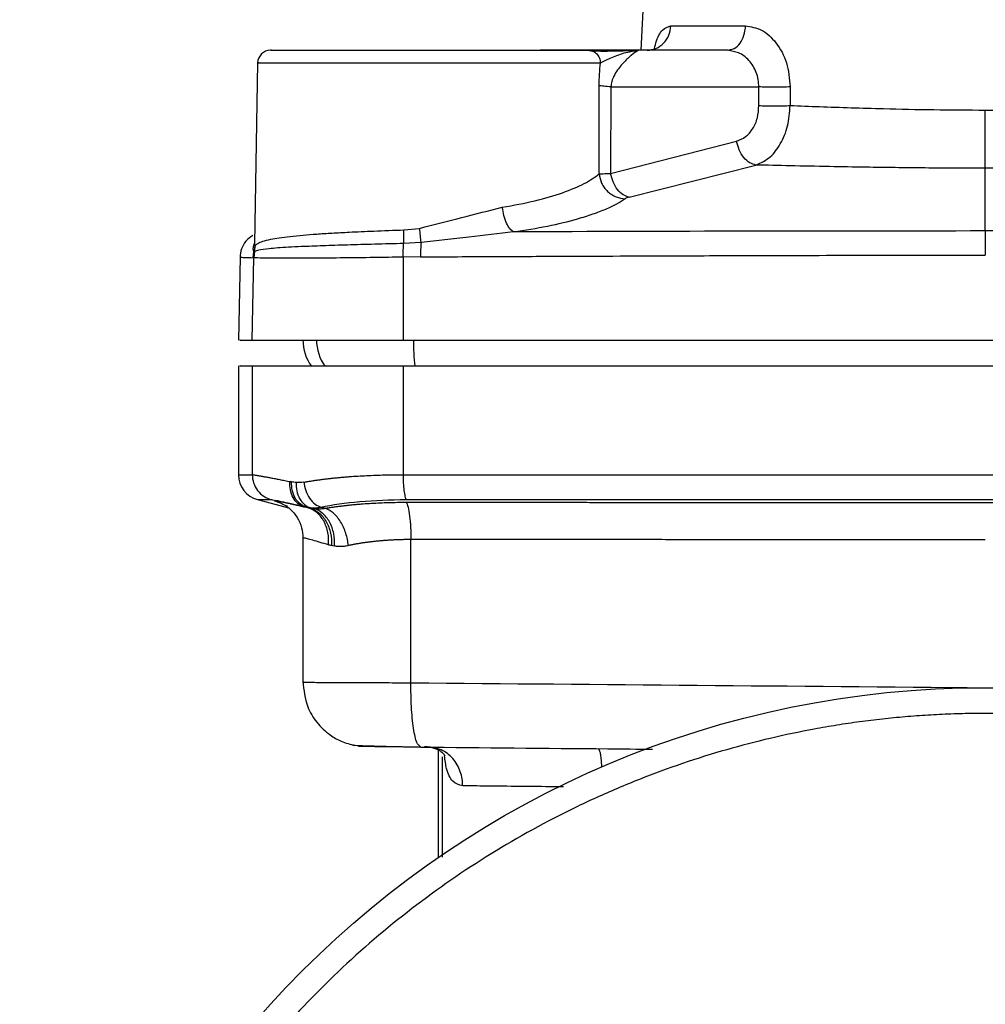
# Model space of a CAD drawing. Header units: millimetres. Extents: x 415 to 1550, y 0 to 812.
# Tile 47 of 51: x 1385 to 1460, y 361 to 437. Entities that reach past the tile are written whole.
import ezdxf

# ---------------------------------------------------------------- set-up
doc = ezdxf.new("R2010")
doc.units = ezdxf.units.MM

msp = doc.modelspace()

# ---------------------------------------------------------------- linework, layer by layer
at = {"color": 7, "linetype": 'Continuous', "lineweight": 25}
for p, q in [((1434.703, 467.396), (1432.997, 434.843)), ((1435.326, 436.739), (1441.136, 436.739)), ((1432.997, 434.843), (1425.18, 434.843)), ((1428.891, 434.843), (1429.254, 434.77)), ((1432.045, 434.843), (1432.828, 434.843)), ((1439.741, 434.843), (1432.828, 434.843)), ((1439.741, 434.843), (1439.942, 434.899)), ((1440.161, 434.744), (1439.741, 434.843)), ((1403.235, 433.864), (1402.99, 419.825)), ((1403.235, 433.865), (1403.235, 433.864)), ((1429.759, 425.237), (1429.762, 432.105)), ((1430.677, 432), (1430.649, 425.283)), ((1430.677, 432), (1442.162, 432)), ((1442.167, 430.554), (1442.162, 432)), ((1444.597, 432), (1444.599, 430.554)), ((1430.649, 425.283), (1440.434, 427.785)), ((1432.08, 423.435), (1441.937, 425.933)), ((1459.752, 420.811), (1459.752, 425.684)), ((1414.595, 420.894), (1415.808, 421.013)), ((1415.933, 419.908), (1414.576, 419.839)), ((1402.876, 418.735), (1402.939, 419.199)), ((1402.997, 419.206), (1402.93, 418.729)), ((1403.004, 419.663), (1402.939, 419.199)), ((1402.997, 419.206), (1402.939, 419.199)), ((1402.997, 419.206), (1403.058, 419.684)), ((1403.004, 419.663), (1403.058, 419.684)), ((1401.865, 418.773), (1401.752, 412.342)), ((1402.819, 412.343), (1402.93, 418.729)), ((1402.876, 418.735), (1402.93, 418.729)), ((1414.548, 418.784), (1414.53, 412.343)), ((1415.882, 418.803), (1414.548, 418.784)), ((1401.752, 410.345), (1401.752, 401.877)), ((1402.819, 410.343), (1402.819, 401.88)), ((1414.53, 410.343), (1414.53, 401.883)), ((1403.235, 399.946), (1405.623, 399.306)), ((1406.752, 396.985), (1406.752, 396.983)), ((1406.752, 396.983), (1406.752, 385.719)), ((1406.829, 396.943), (1406.822, 396.94)), ((1406.822, 396.94), (1406.829, 396.943)), ((1415.136, 385.726), (1415.136, 396.842)), ((1415.901, 380.726), (1415.832, 380.808)), ((1415.266, 380.754), (1415.915, 380.746)), ((1417.252, 380.501), (1417.252, 372.139))]:
    msp.add_line(p, q, dxfattribs=at)
at = {"color": 8, "linetype": 'Continuous', "lineweight": 25}
for p, q in [((1403.002, 419.824), (1403.004, 419.663)), ((1417.592, 372.172), (1417.592, 379.978))]:
    msp.add_line(p, q, dxfattribs=at)
at = {"color": 7, "linetype": 'Continuous', "lineweight": 25}
msp.add_circle((1459.752, 310.343), 75, dxfattribs=at)
for centre, radius, start, end in [((1404.235, 433.843), 1, 90, 178.05037), ((1410.252, 412.343), 3.5, 179.96164, 215.67395), ((1403.752, 401.878), 2, 180, 255)]:
    msp.add_arc(centre, radius, start, end, dxfattribs=at)
at = {"color": 8, "linetype": 'Continuous', "lineweight": 25}
for centre, radius, start, end in [((1411.313, 412.343), 3.505, 179.95473, 215.60403), ((1433.312, 412.253), 17.976, 179.70364, 186.22899)]:
    msp.add_arc(centre, radius, start, end, dxfattribs=at)
at = {"color": 7, "linetype": 'Continuous', "lineweight": 25}
for points, knots in [([(1433.495, 434.843), (1433.727, 434.871), (1434.192, 434.927), (1434.784, 435.361), (1435.212, 435.984), (1435.288, 436.487), (1435.326, 436.739)], [0, 0, 0, 0, 0.25, 0.5, 0.75, 1, 1, 1, 1]), ([(1441.136, 436.739), (1441.553, 436.671), (1442.409, 436.533), (1443.565, 435.467), (1444.422, 433.906), (1444.538, 432.64), (1444.597, 432)], [0, 0, 0, 0, 0.234793, 0.480931, 0.737501, 1, 1, 1, 1]), ([(1404.311, 434.843), (1404.288, 434.843), (1404.155, 434.843), (1404.862, 434.843), (1406.522, 434.843), (1409.131, 434.843), (1412.235, 434.843), (1415.603, 434.843), (1419.098, 434.843), (1422.551, 434.843), (1425.539, 434.843), (1427.791, 434.843), (1428.533, 434.843), (1428.891, 434.843)], [0, 0, 0, 0, 0.020466, 0.117939, 0.219607, 0.321275, 0.418747, 0.509771, 0.605057, 0.705762, 0.807918, 0.907212, 1, 1, 1, 1]), ([(1432.506, 434.816), (1432.114, 434.802), (1431.333, 434.776), (1430.066, 434.752), (1429.512, 434.766), (1429.236, 434.774)], [0, 0, 0, 0, 0.334982, 0.668386, 1, 1, 1, 1]), ([(1429.861, 433.861), (1430.135, 433.999), (1430.705, 434.286), (1431.902, 434.731), (1432.517, 434.806), (1432.828, 434.843)], [0, 0, 0, 0, 0.3154964, 0.6544924, 1, 1, 1, 1]), ([(1432.828, 434.843), (1432.665, 434.76), (1432.465, 434.657), (1432.067, 434.296), (1431.941, 434.176), (1431.758, 433.996), (1431.426, 433.64), (1431.005, 433.106), (1430.763, 432.52), (1430.694, 432.219), (1430.682, 432.071), (1430.677, 432)], [0, 0, 0, 0, 0.3591994, 0.4420182, 0.4943575, 0.5097771, 0.653409, 0.862301, 0.9376375, 0.9700101, 1, 1, 1, 1]), ([(1429.762, 432.105), (1429.767, 432.402), (1429.777, 433.013), (1429.833, 433.573), (1429.861, 433.861)], [0, 0, 0, 0, 0.486997, 1, 1, 1, 1]), ([(1430.677, 432), (1430.473, 432.016), (1430.065, 432.046), (1429.863, 432.085), (1429.762, 432.105)], [0, 0, 0, 0, 0.499999, 1, 1, 1, 1]), ([(1444.597, 432), (1444.41, 431.993), (1444.025, 431.977), (1443.353, 431.971), (1442.692, 431.977), (1442.335, 431.993), (1442.162, 432)], [0, 0, 0, 0, 0.243155, 0.5, 0.756845, 1, 1, 1, 1]), ([(1440.434, 427.785), (1440.675, 427.881), (1441.155, 428.072), (1441.717, 428.728), (1442.098, 429.577), (1442.144, 430.229), (1442.167, 430.554)], [0, 0, 0, 0, 0.253759, 0.504927, 0.753391, 1, 1, 1, 1]), ([(1441.937, 425.933), (1442.325, 426.11), (1443.048, 426.438), (1443.887, 427.552), (1444.462, 428.932), (1444.554, 430.017), (1444.599, 430.554)], [0, 0, 0, 0, 0.269929, 0.502543, 0.75423, 1, 1, 1, 1]), ([(1442.167, 430.554), (1442.341, 430.546), (1442.697, 430.531), (1443.357, 430.524), (1444.028, 430.531), (1444.412, 430.546), (1444.599, 430.554)], [0, 0, 0, 0, 0.24324, 0.500087, 0.756887, 1, 1, 1, 1]), ([(1444.599, 430.554), (1445.349, 430.526), (1446.868, 430.47), (1449.304, 430.386), (1452.256, 430.3), (1455.741, 430.221), (1458.417, 430.21), (1459.752, 430.204)], [0, 0, 0, 0, 0.165912, 0.336169, 0.501535, 0.751237, 1, 1, 1, 1]), ([(1459.752, 430.204), (1460.449, 430.206), (1461.86, 430.209), (1463.864, 430.233), (1465.82, 430.269), (1467.604, 430.312), (1469.457, 430.365), (1471.298, 430.424), (1473.173, 430.489), (1474.339, 430.532), (1474.906, 430.553)], [0, 0, 0, 0, 0.129846, 0.262815, 0.375709, 0.500984, 0.606881, 0.740753, 0.874084, 1, 1, 1, 1]), ([(1459.752, 425.684), (1459.752, 425.873), (1459.752, 426.259), (1459.752, 427.358), (1459.752, 428.71), (1459.752, 429.715), (1459.752, 430.204)], [0, 0, 0, 0, 0.246781, 0.503678, 0.758605, 1, 1, 1, 1]), ([(1441.937, 425.933), (1441.778, 425.973), (1441.449, 426.055), (1440.983, 426.487), (1440.61, 427.089), (1440.491, 427.558), (1440.434, 427.785)], [0, 0, 0, 0, 0.241659, 0.5, 0.758341, 1, 1, 1, 1]), ([(1459.752, 425.684), (1458.189, 425.688), (1455.057, 425.696), (1451.007, 425.75), (1447.52, 425.811), (1444.643, 425.87), (1442.813, 425.913), (1441.937, 425.933)], [0, 0, 0, 0, 0.24905, 0.499008, 0.657602, 0.836046, 1, 1, 1, 1]), ([(1477.568, 425.933), (1476.674, 425.912), (1474.831, 425.869), (1471.966, 425.811), (1469.018, 425.758), (1466.081, 425.718), (1462.963, 425.69), (1460.85, 425.686), (1459.752, 425.684)], [0, 0, 0, 0, 0.167245, 0.344464, 0.49866, 0.663225, 0.825202, 1, 1, 1, 1]), ([(1422.239, 422.653), (1423.107, 422.812), (1424.847, 423.131), (1426.987, 423.774), (1428.719, 424.493), (1429.413, 424.989), (1429.759, 425.237)], [0, 0, 0, 0, 0.2493189, 0.4990947, 0.7493523, 1, 1, 1, 1]), ([(1429.759, 425.237), (1429.884, 425.246), (1430.095, 425.261), (1430.488, 425.277), (1430.649, 425.283)], [0, 0, 0, 0, 0.588906, 1, 1, 1, 1]), ([(1429.759, 425.237), (1429.805, 424.996), (1429.874, 424.625), (1430.142, 424.18), (1430.407, 423.875), (1430.724, 423.628), (1431.177, 423.389), (1431.543, 423.347), (1431.78, 423.32)], [0, 0, 0, 0, 0.239801, 0.368582, 0.5, 0.631419, 0.7602, 1, 1, 1, 1]), ([(1432.08, 423.435), (1431.929, 423.481), (1431.615, 423.577), (1431.175, 424.003), (1430.818, 424.595), (1430.705, 425.058), (1430.649, 425.283)], [0, 0, 0, 0, 0.237276, 0.493228, 0.75289, 1, 1, 1, 1]), ([(1423.108, 420.744), (1424.007, 420.885), (1425.827, 421.172), (1427.836, 421.668), (1429.293, 422.124), (1430.309, 422.516), (1431.164, 422.917), (1431.576, 423.186), (1431.78, 423.32)], [0, 0, 0, 0, 0.225102, 0.455884, 0.593462, 0.726598, 0.864217, 1, 1, 1, 1]), ([(1432.08, 423.435), (1432.015, 423.417), (1431.884, 423.381), (1431.815, 423.34), (1431.78, 423.32)], [0, 0, 0, 0, 0.499555, 1, 1, 1, 1]), ([(1415.808, 421.013), (1416.918, 421.3), (1419.124, 421.87), (1421.204, 422.393), (1422.239, 422.653)], [0, 0, 0, 0, 0.502739, 1, 1, 1, 1]), ([(1423.108, 420.744), (1423.016, 420.807), (1422.826, 420.938), (1422.562, 421.395), (1422.347, 421.989), (1422.274, 422.436), (1422.239, 422.653)], [0, 0, 0, 0, 0.242699, 0.499998, 0.757298, 1, 1, 1, 1]), ([(1403.058, 419.684), (1403.115, 419.742), (1403.238, 419.865), (1403.625, 420.022), (1404.183, 420.164), (1404.903, 420.287), (1405.743, 420.394), (1406.721, 420.49), (1407.818, 420.576), (1409.014, 420.653), (1410.484, 420.731), (1412.338, 420.813), (1413.804, 420.866), (1414.595, 420.894)], [0, 0, 0, 0, 0.072944, 0.156862, 0.25177, 0.330819, 0.414373, 0.502434, 0.582064, 0.665204, 0.751855, 0.866063, 1, 1, 1, 1]), ([(1414.576, 419.839), (1414.585, 420.004), (1414.604, 420.332), (1414.598, 420.707), (1414.595, 420.894)], [0, 0, 0, 0, 0.5, 1, 1, 1, 1]), ([(1415.933, 419.908), (1415.916, 420.084), (1415.884, 420.426), (1415.833, 420.821), (1415.808, 421.013)], [0, 0, 0, 0, 0.514389, 1, 1, 1, 1]), ([(1423.108, 420.744), (1421.952, 420.61), (1419.565, 420.333), (1417.168, 420.053), (1415.933, 419.908)], [0, 0, 0, 0, 0.484584, 1, 1, 1, 1]), ([(1459.752, 420.811), (1453.623, 420.807), (1441.365, 420.8), (1429.193, 420.762), (1423.108, 420.744)], [0, 0, 0, 0, 0.500055, 1, 1, 1, 1]), ([(1459.752, 420.811), (1459.752, 420.735), (1459.752, 420.578), (1459.752, 420.126), (1459.752, 419.56), (1459.752, 419.139), (1459.752, 418.933)], [0, 0, 0, 0, 0.2413451, 0.4967271, 0.7538708, 1, 1, 1, 1]), ([(1496.397, 420.744), (1490.312, 420.762), (1478.14, 420.8), (1465.882, 420.807), (1459.752, 420.811)], [0, 0, 0, 0, 0.499946, 1, 1, 1, 1]), ([(1402.853, 420.463), (1402.666, 420.325), (1402.292, 420.051), (1401.942, 419.438), (1401.89, 418.99), (1401.865, 418.772)], [0, 0, 0, 0, 0.339044, 0.678794, 1, 1, 1, 1]), ([(1414.576, 419.839), (1413.819, 419.819), (1412.311, 419.779), (1410.198, 419.721), (1408.276, 419.66), (1406.763, 419.601), (1405.621, 419.544), (1404.784, 419.491), (1403.957, 419.421), (1403.287, 419.336), (1403.088, 419.247), (1402.997, 419.206)], [0, 0, 0, 0, 0.126582, 0.252195, 0.376815, 0.500453, 0.586847, 0.670278, 0.750735, 0.886844, 1, 1, 1, 1]), ([(1414.548, 418.784), (1414.546, 418.971), (1414.543, 419.346), (1414.565, 419.675), (1414.576, 419.839)], [0, 0, 0, 0, 0.5, 1, 1, 1, 1]), ([(1415.933, 419.908), (1415.918, 419.732), (1415.888, 419.39), (1415.884, 418.995), (1415.882, 418.803)], [0, 0, 0, 0, 0.513996, 1, 1, 1, 1]), ([(1401.865, 418.772), (1401.884, 418.771), (1401.924, 418.769), (1402.242, 418.756), (1402.659, 418.742), (1402.876, 418.735)], [0, 0, 0, 0, 0.306196, 0.639529, 1, 1, 1, 1]), ([(1414.548, 418.784), (1413.782, 418.77), (1412.177, 418.741), (1409.828, 418.715), (1408.09, 418.701), (1406.928, 418.696), (1406.244, 418.693), (1404.975, 418.691), (1403.502, 418.695), (1403.116, 418.718), (1402.93, 418.729)], [0, 0, 0, 0, 0.126172, 0.26428, 0.414319, 0.467069, 0.521151, 0.576563, 0.796134, 1, 1, 1, 1]), ([(1415.882, 418.803), (1417.801, 418.812), (1421.438, 418.828), (1426.612, 418.85), (1431.192, 418.869), (1435.176, 418.884), (1438.834, 418.897), (1444.152, 418.913), (1451.149, 418.929), (1456.948, 418.932), (1459.752, 418.933)], [0, 0, 0, 0, 0.132158, 0.250544, 0.355157, 0.445999, 0.523068, 0.605097, 0.808985, 1, 1, 1, 1]), ([(1401.871, 412.343), (1401.845, 412.343), (1401.766, 412.343), (1402.398, 412.343), (1402.819, 412.343)], [0, 0, 0, 0, 0.333333, 1, 1, 1, 1]), ([(1402.819, 412.343), (1402.91, 412.343), (1403.092, 412.343), (1403.853, 412.343), (1404.949, 412.343), (1406.384, 412.343), (1408.109, 412.343), (1410.079, 412.343), (1412.232, 412.343), (1413.764, 412.343), (1414.53, 412.343)], [0, 0, 0, 0, 0.125, 0.25, 0.375, 0.5, 0.625, 0.75, 0.875, 1, 1, 1, 1]), ([(1414.53, 412.343), (1420.525, 412.343), (1432.515, 412.343), (1450.666, 412.343), (1468.838, 412.343), (1486.99, 412.343), (1498.98, 412.343), (1504.975, 412.343)], [0, 0, 0, 0, 0.2, 0.4, 0.6, 0.8, 1, 1, 1, 1]), ([(1401.871, 410.343), (1401.845, 410.343), (1401.766, 410.343), (1402.398, 410.343), (1402.819, 410.343)], [0, 0, 0, 0, 0.333333, 1, 1, 1, 1]), ([(1402.819, 410.343), (1402.829, 410.343), (1402.847, 410.343), (1402.888, 410.343), (1402.937, 410.343), (1402.997, 410.343), (1403.066, 410.343), (1403.201, 410.343), (1403.44, 410.343), (1403.845, 410.343), (1404.347, 410.343), (1405.15, 410.343), (1406.38, 410.343), (1407.872, 410.343), (1409.186, 410.343), (1410.211, 410.343), (1411.272, 410.343), (1412.23, 410.343), (1413.076, 410.343), (1413.798, 410.343), (1414.286, 410.343), (1414.53, 410.343)], [0, 0, 0, 0, 0.01983, 0.039635, 0.059426, 0.079219, 0.099028, 0.118867, 0.180846, 0.242854, 0.306677, 0.370527, 0.500005, 0.629483, 0.693306, 0.757157, 0.819136, 0.881144, 0.920775, 0.960356, 1, 1, 1, 1]), ([(1414.53, 410.343), (1415.105, 410.343), (1416.255, 410.343), (1417.982, 410.343), (1419.711, 410.343), (1421.44, 410.343), (1423.171, 410.343), (1424.904, 410.343), (1426.637, 410.343), (1428.372, 410.343), (1430.108, 410.343), (1431.846, 410.343), (1433.585, 410.343), (1435.325, 410.343), (1437.564, 410.343), (1440.302, 410.343), (1443.54, 410.343), (1446.78, 410.343), (1450.021, 410.343), (1453.263, 410.343), (1456.507, 410.343), (1458.671, 410.343), (1459.752, 410.343)], [0, 0, 0, 0, 0.0384772, 0.0769463, 0.1154088, 0.1538663, 0.1923201, 0.2307719, 0.2692231, 0.3076751, 0.3461296, 0.3845879, 0.4230516, 0.4615221, 0.500001, 0.5714518, 0.6428793, 0.7142929, 0.7857022, 0.8571168, 0.9285462, 1, 1, 1, 1]), ([(1459.752, 410.343), (1460.335, 410.343), (1461.5, 410.343), (1463.247, 410.343), (1464.994, 410.343), (1466.74, 410.343), (1468.486, 410.343), (1470.232, 410.343), (1471.977, 410.343), (1473.722, 410.343), (1475.466, 410.343), (1477.21, 410.343), (1478.953, 410.343), (1480.696, 410.343), (1482.936, 410.343), (1485.671, 410.343), (1488.9, 410.343), (1492.125, 410.343), (1495.344, 410.343), (1498.559, 410.343), (1501.771, 410.343), (1503.907, 410.343), (1504.975, 410.343)], [0, 0, 0, 0, 0.038477, 0.076946, 0.115409, 0.153866, 0.19232, 0.230772, 0.269223, 0.307675, 0.34613, 0.384588, 0.423052, 0.461522, 0.500001, 0.571452, 0.642879, 0.714293, 0.785702, 0.857117, 0.928546, 1, 1, 1, 1]), ([(1402.819, 401.88), (1402.829, 401.879), (1402.848, 401.879), (1402.889, 401.875), (1402.94, 401.87), (1403.001, 401.862), (1403.073, 401.852), (1403.154, 401.839), (1403.246, 401.824), (1403.348, 401.807), (1403.459, 401.788), (1403.581, 401.766), (1403.747, 401.736), (1403.969, 401.695), (1404.261, 401.64), (1404.585, 401.577), (1404.942, 401.507), (1405.329, 401.429), (1405.612, 401.372), (1405.755, 401.343)], [0, 0, 0, 0, 0.045157, 0.090368, 0.135636, 0.180963, 0.226349, 0.271797, 0.317308, 0.362883, 0.408525, 0.454235, 0.500014, 0.581581, 0.663843, 0.746808, 0.830484, 0.914878, 1, 1, 1, 1]), ([(1402.819, 401.88), (1402.819, 401.675), (1402.851, 401.46), (1402.99, 401.04), (1403.097, 400.837), (1403.373, 400.478), (1403.542, 400.324), (1403.909, 400.084), (1404.106, 399.999), (1404.3, 399.947)], [0, 0, 0, 0, 0.25, 0.25, 0.5, 0.5, 0.75, 0.75, 1, 1, 1, 1]), ([(1406.826, 401.3), (1406.915, 401.316), (1407.091, 401.348), (1407.364, 401.393), (1407.642, 401.436), (1407.926, 401.477), (1408.214, 401.516), (1408.508, 401.553), (1408.805, 401.588), (1409.108, 401.622), (1409.414, 401.653), (1409.723, 401.682), (1410.037, 401.709), (1410.466, 401.743), (1411.017, 401.781), (1411.699, 401.818), (1412.392, 401.847), (1413.097, 401.868), (1413.809, 401.881), (1414.29, 401.882), (1414.53, 401.883)], [0, 0, 0, 0, 0.042695, 0.0852, 0.127516, 0.169644, 0.211586, 0.253342, 0.294913, 0.3363, 0.377505, 0.418529, 0.459372, 0.500036, 0.583963, 0.667637, 0.751067, 0.834263, 0.917238, 1, 1, 1, 1]), ([(1414.53, 401.883), (1415.096, 401.883), (1416.225, 401.883), (1417.914, 401.882), (1419.594, 401.882), (1421.265, 401.882), (1422.926, 401.881), (1424.577, 401.881), (1426.219, 401.881), (1427.851, 401.881), (1429.473, 401.88), (1431.085, 401.88), (1432.688, 401.88), (1434.28, 401.88), (1435.862, 401.879), (1437.434, 401.879), (1438.995, 401.879), (1440.547, 401.879), (1442.088, 401.879), (1443.618, 401.879), (1445.138, 401.879), (1446.647, 401.878), (1448.146, 401.878), (1449.634, 401.878), (1451.112, 401.878), (1452.578, 401.878), (1454.034, 401.878), (1455.479, 401.878), (1456.913, 401.878), (1458.337, 401.878), (1459.282, 401.878), (1459.752, 401.878)], [0, 0, 0, 0, 0.0378733, 0.0755044, 0.1128933, 0.1500401, 0.1869447, 0.223607, 0.2600272, 0.2962053, 0.3321411, 0.3678348, 0.4032863, 0.4384956, 0.4734627, 0.5081876, 0.5426704, 0.576911, 0.6109094, 0.6446656, 0.6781796, 0.7114515, 0.7444811, 0.7772686, 0.8098139, 0.8421171, 0.874178, 0.9059968, 0.9375734, 0.9689078, 1, 1, 1, 1]), ([(1414.53, 401.883), (1414.53, 401.68), (1414.535, 401.465), (1414.557, 401.046), (1414.574, 400.843), (1414.619, 400.483), (1414.646, 400.328), (1414.706, 400.087), (1414.738, 400.002), (1414.769, 399.95)], [0, 0, 0, 0, 0.25, 0.25, 0.5, 0.5, 0.75, 0.75, 1, 1, 1, 1]), ([(1459.752, 401.878), (1460.324, 401.878), (1461.472, 401.878), (1463.201, 401.878), (1464.946, 401.878), (1466.707, 401.878), (1468.482, 401.878), (1470.273, 401.878), (1472.079, 401.878), (1473.899, 401.879), (1475.735, 401.879), (1477.585, 401.879), (1479.45, 401.879), (1481.33, 401.879), (1483.224, 401.879), (1485.133, 401.88), (1487.056, 401.88), (1488.993, 401.88), (1490.943, 401.88), (1492.908, 401.881), (1494.887, 401.881), (1496.879, 401.881), (1498.885, 401.882), (1500.903, 401.882), (1502.936, 401.882), (1504.293, 401.883), (1504.975, 401.883)], [0, 0, 0, 0, 0.03774, 0.075821, 0.114244, 0.153008, 0.192114, 0.231561, 0.27135, 0.31148, 0.351952, 0.392765, 0.433919, 0.475415, 0.517252, 0.559431, 0.601952, 0.644813, 0.688017, 0.731561, 0.775447, 0.819675, 0.864244, 0.909155, 0.954407, 1, 1, 1, 1]), ([(1406.817, 399.411), (1406.661, 399.455), (1406.503, 399.535), (1406.218, 399.768), (1406.09, 399.923), (1405.891, 400.285), (1405.82, 400.492), (1405.743, 400.918), (1405.736, 401.137), (1405.755, 401.343)], [0, 0, 0, 0, 0.25, 0.25, 0.5, 0.5, 0.75, 0.75, 1, 1, 1, 1]), ([(1406.991, 399.378), (1406.834, 399.422), (1406.676, 399.502), (1406.386, 399.737), (1406.254, 399.892), (1406.045, 400.257), (1405.968, 400.465), (1405.878, 400.895), (1405.864, 401.115), (1405.876, 401.323)], [0, 0, 0, 0, 0.25, 0.25, 0.5, 0.5, 0.75, 0.75, 1, 1, 1, 1]), ([(1406.235, 401.279), (1406.222, 401.07), (1406.234, 400.848), (1406.32, 400.416), (1406.394, 400.206), (1406.597, 399.84), (1406.725, 399.685), (1407.008, 399.451), (1407.162, 399.373), (1407.315, 399.33)], [0, 0, 0, 0, 0.25, 0.25, 0.5, 0.5, 0.75, 0.75, 1, 1, 1, 1]), ([(1406.826, 401.3), (1406.848, 401.093), (1406.895, 400.874), (1407.045, 400.446), (1407.149, 400.239), (1407.397, 399.877), (1407.542, 399.722), (1407.845, 399.489), (1408.003, 399.41), (1408.153, 399.367)], [0, 0, 0, 0, 0.25, 0.25, 0.5, 0.5, 0.75, 0.75, 1, 1, 1, 1]), ([(1404.3, 399.947), (1404.381, 399.947), (1404.642, 399.901), (1405.496, 399.719), (1406.089, 399.583), (1406.817, 399.411)], [0, 0, 0, 0, 0.5, 0.5, 1, 1, 1, 1]), ([(1408.153, 399.367), (1409.034, 399.554), (1410.061, 399.701), (1412.303, 399.899), (1413.521, 399.95), (1414.769, 399.95)], [0, 0, 0, 0, 0.5, 0.5, 1, 1, 1, 1]), ([(1414.769, 399.95), (1429.63, 399.948), (1444.692, 399.946), (1474.813, 399.946), (1489.875, 399.948), (1504.735, 399.95)], [0, 0, 0, 0, 0.5, 0.5, 1, 1, 1, 1]), ([(1404.681, 399.857), (1404.697, 399.854), (1404.73, 399.849), (1404.787, 399.84), (1404.925, 399.815), (1405.2, 399.761), (1405.618, 399.671), (1406.016, 399.582), (1406.344, 399.507), (1406.703, 399.424), (1406.968, 399.361), (1407.101, 399.33)], [0, 0, 0, 0, 0.0476258, 0.0952882, 0.1429945, 0.3564422, 0.5714175, 0.6771464, 0.7837926, 0.8913968, 1, 1, 1, 1]), ([(1405.013, 399.703), (1405.266, 399.56), (1405.776, 399.271), (1406.336, 398.582), (1406.693, 397.795), (1406.735, 397.238), (1406.755, 396.968)], [0, 0, 0, 0, 0.255208, 0.5138276, 0.7651128, 1, 1, 1, 1]), ([(1405.308, 399.53), (1405.301, 399.532), (1405.231, 399.554), (1405.4, 399.508), (1405.553, 399.465)], [0, 0, 0, 0, 0.088506, 1, 1, 1, 1]), ([(1407.101, 399.33), (1407.131, 399.323), (1407.191, 399.31), (1407.255, 399.301), (1407.286, 399.296)], [0, 0, 0, 0, 0.501074, 1, 1, 1, 1]), ([(1408.735, 396.431), (1408.762, 396.741), (1408.749, 397.069), (1408.627, 397.707), (1408.517, 398.017), (1408.211, 398.56), (1408.015, 398.791), (1407.579, 399.143), (1407.339, 399.262), (1407.101, 399.33)], [0, 0, 0, 0, 0.25, 0.25, 0.5, 0.5, 0.75, 0.75, 1, 1, 1, 1]), ([(1407.286, 399.296), (1407.334, 399.29), (1407.43, 399.277), (1407.529, 399.265), (1407.58, 399.258)], [0, 0, 0, 0, 0.493847, 1, 1, 1, 1]), ([(1407.286, 399.296), (1407.522, 399.229), (1407.76, 399.109), (1408.196, 398.756), (1408.394, 398.522), (1408.709, 397.975), (1408.825, 397.662), (1408.961, 397.018), (1408.983, 396.688), (1408.966, 396.376)], [0, 0, 0, 0, 0.25, 0.25, 0.5, 0.5, 0.75, 0.75, 1, 1, 1, 1]), ([(1407.315, 399.33), (1407.359, 399.325), (1407.448, 399.314), (1407.585, 399.307), (1407.723, 399.309), (1407.865, 399.319), (1408.008, 399.338), (1408.104, 399.357), (1408.153, 399.367)], [0, 0, 0, 0, 0.163682, 0.328511, 0.494521, 0.66175, 0.830238, 1, 1, 1, 1]), ([(1407.58, 399.258), (1407.625, 399.253), (1407.715, 399.242), (1407.858, 399.234), (1408.007, 399.233), (1408.161, 399.24), (1408.32, 399.253), (1408.43, 399.267), (1408.485, 399.274)], [0, 0, 0, 0, 0.164236, 0.329464, 0.495671, 0.662843, 0.83096, 1, 1, 1, 1]), ([(1409.21, 396.333), (1409.228, 396.647), (1409.209, 396.98), (1409.078, 397.628), (1408.965, 397.943), (1408.659, 398.492), (1408.466, 398.725), (1408.041, 399.076), (1407.809, 399.194), (1407.58, 399.258)], [0, 0, 0, 0, 0.25, 0.25, 0.5, 0.5, 0.75, 0.75, 1, 1, 1, 1]), ([(1408.485, 399.274), (1408.576, 399.29), (1408.757, 399.32), (1409.037, 399.363), (1409.321, 399.404), (1409.609, 399.442), (1409.902, 399.478), (1410.199, 399.512), (1410.5, 399.544), (1410.805, 399.573), (1411.113, 399.599), (1411.533, 399.632), (1412.07, 399.668), (1412.732, 399.701), (1413.404, 399.725), (1414.085, 399.74), (1414.546, 399.741), (1414.776, 399.742)], [0, 0, 0, 0, 0.050903, 0.1016, 0.152092, 0.202383, 0.252474, 0.302368, 0.352068, 0.401577, 0.450899, 0.500039, 0.600545, 0.700724, 0.80064, 0.90037, 1, 1, 1, 1]), ([(1410.282, 396.374), (1410.251, 396.685), (1410.186, 397.012), (1409.981, 397.651), (1409.841, 397.961), (1409.505, 398.503), (1409.309, 398.734), (1408.9, 399.085), (1408.688, 399.206), (1408.485, 399.274)], [0, 0, 0, 0, 0.25, 0.25, 0.5, 0.5, 0.75, 0.75, 1, 1, 1, 1]), ([(1414.776, 399.742), (1415.316, 399.742), (1416.395, 399.742), (1418.012, 399.741), (1419.624, 399.74), (1421.232, 399.74), (1422.834, 399.739), (1424.433, 399.739), (1426.026, 399.738), (1427.614, 399.738), (1429.198, 399.737), (1430.776, 399.737), (1432.35, 399.737), (1433.918, 399.736), (1435.481, 399.736), (1437.039, 399.735), (1438.592, 399.735), (1440.139, 399.735), (1441.681, 399.735), (1443.218, 399.734), (1444.749, 399.734), (1446.274, 399.734), (1447.794, 399.734), (1449.309, 399.733), (1450.818, 399.733), (1452.321, 399.733), (1453.818, 399.733), (1455.31, 399.733), (1456.796, 399.733), (1458.276, 399.733), (1460.213, 399.733), (1462.617, 399.733), (1465.495, 399.733), (1468.395, 399.733), (1471.316, 399.734), (1474.258, 399.734), (1477.22, 399.734), (1480.202, 399.735), (1483.204, 399.736), (1486.225, 399.736), (1489.265, 399.737), (1492.324, 399.738), (1495.401, 399.739), (1498.496, 399.74), (1501.608, 399.741), (1503.686, 399.742), (1504.729, 399.742)], [0, 0, 0, 0, 0.018174, 0.036281, 0.054321, 0.072294, 0.090199, 0.108038, 0.12581, 0.143515, 0.161153, 0.178724, 0.196229, 0.213667, 0.231039, 0.248344, 0.265583, 0.282756, 0.299862, 0.316902, 0.333877, 0.350785, 0.367627, 0.384404, 0.401114, 0.417759, 0.434339, 0.450853, 0.467301, 0.483683, 0.500001, 0.531623, 0.563487, 0.595594, 0.627944, 0.660538, 0.693377, 0.72646, 0.759788, 0.793363, 0.827183, 0.861251, 0.895566, 0.930129, 0.96494, 1, 1, 1, 1]), ([(1414.776, 399.742), (1414.824, 399.664), (1414.872, 399.536), (1414.961, 399.175), (1415.002, 398.942), (1415.069, 398.402), (1415.095, 398.097), (1415.128, 397.469), (1415.136, 397.147), (1415.136, 396.842)], [0, 0, 0, 0, 0.25, 0.25, 0.5, 0.5, 0.75, 0.75, 1, 1, 1, 1]), ([(1408.966, 396.376), (1408.927, 396.383), (1408.848, 396.399), (1408.773, 396.42), (1408.735, 396.431)], [0, 0, 0, 0, 0.5, 1, 1, 1, 1]), ([(1410.282, 396.374), (1410.228, 396.363), (1410.119, 396.34), (1409.959, 396.317), (1409.802, 396.303), (1409.649, 396.297), (1409.499, 396.3), (1409.352, 396.311), (1409.257, 396.326), (1409.21, 396.333)], [0, 0, 0, 0, 0.1441, 0.287397, 0.430122, 0.57251, 0.714795, 0.857214, 1, 1, 1, 1]), ([(1415.136, 396.842), (1415.033, 396.842), (1414.828, 396.842), (1414.523, 396.837), (1414.218, 396.829), (1413.915, 396.818), (1413.614, 396.803), (1413.316, 396.785), (1413.02, 396.764), (1412.727, 396.74), (1412.438, 396.712), (1412.152, 396.682), (1411.87, 396.648), (1411.593, 396.61), (1411.32, 396.57), (1411.052, 396.526), (1410.789, 396.479), (1410.532, 396.429), (1410.365, 396.393), (1410.282, 396.374)], [0, 0, 0, 0, 0.057325, 0.114808, 0.172454, 0.23027, 0.288261, 0.346435, 0.404795, 0.46335, 0.522104, 0.581063, 0.640233, 0.69962, 0.75923, 0.819067, 0.879137, 0.939447, 1, 1, 1, 1]), ([(1459.752, 396.835), (1459.186, 396.835), (1458.041, 396.835), (1456.309, 396.835), (1454.544, 396.835), (1452.748, 396.835), (1450.92, 396.836), (1449.06, 396.836), (1447.169, 396.836), (1445.247, 396.836), (1443.293, 396.836), (1441.308, 396.837), (1439.292, 396.837), (1437.245, 396.837), (1435.168, 396.838), (1433.06, 396.838), (1430.922, 396.839), (1428.753, 396.839), (1426.555, 396.84), (1424.327, 396.84), (1422.07, 396.841), (1419.784, 396.841), (1417.468, 396.842), (1415.917, 396.842), (1415.136, 396.842)], [0, 0, 0, 0, 0.037948, 0.076612, 0.11599, 0.156083, 0.196891, 0.238414, 0.280651, 0.323604, 0.367271, 0.411653, 0.456751, 0.502563, 0.549089, 0.596331, 0.644288, 0.692959, 0.742345, 0.792447, 0.843263, 0.894794, 0.947039, 1, 1, 1, 1]), ([(1406.753, 385.841), (1406.821, 385.162), (1406.937, 384.013), (1407.796, 382.602), (1408.727, 381.723), (1409.755, 381.129), (1410.434, 380.95), (1410.796, 380.855)], [0, 0, 0, 0, 0.29073, 0.491748, 0.697603, 0.838897, 1, 1, 1, 1]), ([(1459.752, 383.343), (1459.455, 383.342), (1458.86, 383.34), (1457.969, 383.323), (1457.078, 383.296), (1456.189, 383.258), (1455.3, 383.21), (1454.412, 383.15), (1453.526, 383.08), (1452.64, 382.998), (1451.755, 382.906), (1450.872, 382.803), (1449.989, 382.69), (1449.108, 382.565), (1448.227, 382.43), (1447.347, 382.283), (1445.615, 381.974), (1443.042, 381.434), (1439.63, 380.545), (1436.236, 379.483), (1432.848, 378.237), (1429.502, 376.814), (1425.079, 374.666), (1419.714, 371.536), (1413.649, 367.109), (1408.041, 362.054), (1402.986, 356.447), (1398.559, 350.381), (1394.815, 343.963), (1391.785, 337.304), (1389.476, 330.518), (1387.886, 323.748), (1386.955, 317.022), (1386.651, 310.343), (1386.955, 303.664), (1387.885, 296.938), (1389.476, 290.168), (1391.785, 283.382), (1394.815, 276.724), (1398.559, 270.305), (1402.986, 264.239), (1408.041, 258.632), (1413.649, 253.577), (1419.714, 249.15), (1425.079, 246.021), (1429.502, 243.872), (1432.847, 242.45), (1436.236, 241.204), (1439.629, 240.142), (1443.042, 239.253), (1445.869, 238.66), (1448.115, 238.27), (1449.767, 238.023), (1451.423, 237.813), (1453.082, 237.642), (1454.745, 237.508), (1456.411, 237.414), (1458.08, 237.354), (1459.195, 237.347), (1459.752, 237.343)], [0, 0, 0, 0, 0.003893, 0.007782, 0.011668, 0.015551, 0.019433, 0.023312, 0.027192, 0.03107, 0.034949, 0.038829, 0.042711, 0.046594, 0.05048, 0.05437, 0.058263, 0.073508, 0.088755, 0.104386, 0.120021, 0.135977, 0.151935, 0.184343, 0.217096, 0.250024, 0.282952, 0.315705, 0.348114, 0.380018, 0.411275, 0.441757, 0.470878, 0.5, 0.529121, 0.558243, 0.588726, 0.619983, 0.651887, 0.684296, 0.717048, 0.749977, 0.782905, 0.815658, 0.848066, 0.864022, 0.87998, 0.895612, 0.911246, 0.926491, 0.941738, 0.949034, 0.956318, 0.963595, 0.970868, 0.978142, 0.985419, 0.992704, 1, 1, 1, 1]), ([(1459.752, 237.343), (1460.05, 237.344), (1460.645, 237.346), (1461.536, 237.363), (1462.427, 237.39), (1463.316, 237.428), (1464.205, 237.477), (1465.093, 237.536), (1465.979, 237.607), (1466.865, 237.688), (1467.749, 237.78), (1468.633, 237.883), (1469.516, 237.997), (1470.397, 238.122), (1471.278, 238.257), (1472.158, 238.403), (1473.89, 238.713), (1476.463, 239.253), (1479.875, 240.142), (1483.269, 241.204), (1486.657, 242.45), (1490.003, 243.872), (1494.426, 246.021), (1499.791, 249.15), (1505.856, 253.577), (1511.463, 258.632), (1516.518, 264.239), (1520.946, 270.305), (1524.69, 276.724), (1527.72, 283.382), (1530.028, 290.168), (1531.619, 296.938), (1532.55, 303.664), (1532.854, 310.343), (1532.55, 317.022), (1531.619, 323.748), (1530.028, 330.518), (1527.72, 337.304), (1524.69, 343.963), (1520.946, 350.381), (1516.518, 356.447), (1511.463, 362.054), (1505.856, 367.109), (1499.791, 371.536), (1494.426, 374.666), (1490.003, 376.814), (1486.658, 378.236), (1483.269, 379.483), (1479.875, 380.545), (1476.463, 381.434), (1473.636, 382.027), (1471.39, 382.416), (1469.737, 382.664), (1468.082, 382.874), (1466.423, 383.045), (1464.76, 383.178), (1463.094, 383.273), (1461.424, 383.332), (1460.31, 383.34), (1459.752, 383.343)], [0, 0, 0, 0, 0.003893, 0.007782, 0.011668, 0.015551, 0.019433, 0.023312, 0.027192, 0.03107, 0.034949, 0.038829, 0.042711, 0.046594, 0.05048, 0.05437, 0.058263, 0.073508, 0.088755, 0.104386, 0.120021, 0.135977, 0.151935, 0.184343, 0.217096, 0.250024, 0.282952, 0.315705, 0.348114, 0.380018, 0.411275, 0.441757, 0.470878, 0.5, 0.529121, 0.558243, 0.588726, 0.619983, 0.651887, 0.684296, 0.717048, 0.749977, 0.782905, 0.815658, 0.848066, 0.864022, 0.87998, 0.895612, 0.911246, 0.926491, 0.941738, 0.949034, 0.956318, 0.963595, 0.970868, 0.978142, 0.985419, 0.992704, 1, 1, 1, 1]), ([(1410.584, 380.904), (1410.66, 380.891), (1410.81, 380.864), (1411.861, 380.824), (1413.34, 380.786), (1414.567, 380.764), (1415.171, 380.753)], [0, 0, 0, 0, 0.261118, 0.514791, 0.761048, 1, 1, 1, 1]), ([(1411.065, 380.811), (1411.184, 380.808), (1411.421, 380.802), (1412.552, 380.786), (1413.804, 380.77), (1414.712, 380.76), (1415.009, 380.757)], [0, 0, 0, 0, 0.28977, 0.576918, 0.861444, 1, 1, 1, 1]), ([(1411.11, 380.806), (1411.229, 380.803), (1411.467, 380.798), (1412.579, 380.783), (1414.092, 380.766), (1415.309, 380.753), (1415.915, 380.746)], [0, 0, 0, 0, 0.252724, 0.503621, 0.752688, 1, 1, 1, 1]), ([(1415.901, 380.726), (1420.737, 380.684), (1426.719, 380.632), (1432.755, 380.579), (1433.91, 380.569)], [0, 0, 0, 0, 0.808539, 1, 1, 1, 1]), ([(1416.193, 380.778), (1416.516, 380.759), (1416.931, 380.734), (1417.194, 380.558), (1417.252, 380.518)], [0, 0, 0, 0, 0.7754986, 1, 1, 1, 1]), ([(1419.159, 377.721), (1419.16, 378.072), (1419.104, 378.452), (1418.849, 379.186), (1418.649, 379.54), (1418.135, 380.125), (1417.823, 380.355), (1417.173, 380.651), (1416.836, 380.718), (1416.524, 380.721)], [0, 0, 0, 0, 0.25, 0.25, 0.5, 0.5, 0.75, 0.75, 1, 1, 1, 1]), ([(1416.764, 380.706), (1416.977, 380.642), (1417.279, 380.552), (1417.658, 380.243), (1417.797, 380.054), (1417.799, 380.06), (1417.8, 380.062)], [0, 0, 0, 0, 0.469965, 0.664612, 0.856375, 1, 1, 1, 1])]:
    msp.add_open_spline(points, degree=3, knots=knots, dxfattribs=at)
at = {"color": 8, "linetype": 'Continuous', "lineweight": 25}
for points, knots in [([(1434.03, 434.843), (1434.073, 435.04), (1434.224, 435.745), (1434.653, 436.521), (1435.105, 436.667), (1435.326, 436.739)], [0, 0, 0, 0, 0.164934, 0.592518, 1, 1, 1, 1]), ([(1439.942, 434.899), (1440.05, 434.919), (1440.333, 434.971), (1440.722, 435.365), (1441.049, 435.983), (1441.107, 436.487), (1441.136, 436.739)], [0, 0, 0, 0, 0.1691678, 0.4461113, 0.7230558, 1, 1, 1, 1]), ([(1429.254, 434.77), (1429.256, 434.769), (1429.38, 434.745), (1429.584, 434.564), (1429.813, 434.251), (1429.845, 433.991), (1429.861, 433.861)], [0, 0, 0, 0, 0.004258, 0.336172, 0.668086, 1, 1, 1, 1]), ([(1442.162, 432), (1442.154, 432.19), (1442.139, 432.577), (1441.927, 433.312), (1441.43, 434.086), (1440.744, 434.644), (1440.305, 434.719), (1440.161, 434.744)], [0, 0, 0, 0, 0.141426, 0.288527, 0.575564, 0.859906, 1, 1, 1, 1]), ([(1403.336, 433.861), (1403.306, 433.861), (1403.155, 433.861), (1403.955, 433.861), (1405.718, 433.861), (1408.44, 433.861), (1411.797, 433.861), (1415.554, 433.861), (1419.402, 433.861), (1423.046, 433.861), (1426.172, 433.861), (1428.626, 433.861), (1429.449, 433.861), (1429.861, 433.861)], [0, 0, 0, 0, 0.024517, 0.122065, 0.219614, 0.317162, 0.41471, 0.512258, 0.609807, 0.707355, 0.804903, 0.902452, 1, 1, 1, 1]), ([(1402.939, 419.199), (1402.917, 419.256), (1402.877, 419.363), (1402.909, 419.648), (1402.977, 419.802), (1403.002, 419.858)], [0, 0, 0, 0, 0.419224, 0.790096, 1, 1, 1, 1]), ([(1405.088, 399.654), (1404.873, 399.724), (1404.385, 399.882), (1404.575, 399.866), (1404.681, 399.857)], [0, 0, 0, 0, 0.439051, 1, 1, 1, 1]), ([(1408.735, 396.431), (1408.302, 396.562), (1407.438, 396.822), (1406.824, 396.983), (1406.828, 396.953), (1406.829, 396.943)], [0, 0, 0, 0, 0.398164, 0.793198, 1, 1, 1, 1]), ([(1406.812, 385.762), (1406.793, 385.762), (1406.665, 385.763), (1407.266, 385.76), (1408.486, 385.754), (1410.042, 385.747), (1411.506, 385.741), (1413.221, 385.734), (1414.489, 385.729), (1415.136, 385.726)], [0, 0, 0, 0, 0.0354751, 0.2412681, 0.4702774, 0.5939355, 0.7234435, 0.858799, 1, 1, 1, 1]), ([(1415.832, 380.808), (1415.755, 380.863), (1415.623, 380.957), (1415.462, 381.524), (1415.338, 382.166), (1415.241, 382.968), (1415.15, 384.131), (1415.142, 385.097), (1415.136, 385.726)], [0, 0, 0, 0, 0.194579, 0.331085, 0.470483, 0.60988, 0.746386, 1, 1, 1, 1]), ([(1419.159, 377.721), (1418.878, 377.792), (1418.459, 377.897), (1418.107, 378.485), (1417.871, 379.102), (1417.793, 379.699), (1417.748, 380.046)], [0, 0, 0, 0, 0.368316, 0.549743, 0.738528, 1, 1, 1, 1]), ([(1429.973, 379.169), (1429.972, 379.195), (1429.962, 379.405), (1429.931, 379.738), (1429.882, 380.13), (1429.806, 380.503), (1429.742, 380.565), (1429.7, 380.606)], [0, 0, 0, 0, 0.02853, 0.230982, 0.433435, 0.631687, 1, 1, 1, 1]), ([(1426.984, 377.638), (1426.767, 377.64), (1425.559, 377.653), (1423.468, 377.675), (1420.922, 377.702), (1419.732, 377.715), (1419.159, 377.721)], [0, 0, 0, 0, 0.063179, 0.351922, 0.687937, 1, 1, 1, 1])]:
    msp.add_open_spline(points, degree=3, knots=knots, dxfattribs=at)
at = {"color": 7, "linetype": 'Continuous', "lineweight": 25}
for points in [[(1401.752, 401.878), (1401.752, 401.879), (1402.108, 401.879), (1402.819, 401.88)], [(1405.876, 401.323), (1405.835, 401.328), (1405.795, 401.335), (1405.755, 401.343)], [(1406.235, 401.279), (1406.112, 401.294), (1405.993, 401.309), (1405.876, 401.323)], [(1406.826, 401.3), (1406.624, 401.263), (1406.425, 401.256), (1406.235, 401.279)], [(1403.235, 399.946), (1403.235, 399.946), (1403.59, 399.947), (1404.3, 399.947)], [(1406.817, 399.411), (1406.874, 399.397), (1406.932, 399.386), (1406.991, 399.378)], [(1407.101, 399.33), (1407.006, 399.357), (1406.912, 399.384), (1406.817, 399.411)], [(1406.991, 399.378), (1407.096, 399.362), (1407.204, 399.346), (1407.315, 399.33)], [(1407.286, 399.296), (1407.188, 399.323), (1407.089, 399.35), (1406.991, 399.378)], [(1407.315, 399.33), (1407.403, 399.306), (1407.491, 399.282), (1407.58, 399.258)], [(1408.153, 399.367), (1408.264, 399.336), (1408.374, 399.305), (1408.485, 399.274)], [(1409.21, 396.333), (1409.127, 396.347), (1409.045, 396.362), (1408.966, 396.376)], [(1415.136, 385.726), (1429.878, 385.598), (1444.815, 385.471), (1459.752, 385.343)], [(1459.752, 385.343), (1474.69, 385.471), (1489.627, 385.598), (1504.368, 385.726)]]:
    msp.add_open_spline(points, degree=3, dxfattribs=at)

doc.saveas('drawing.dxf')
